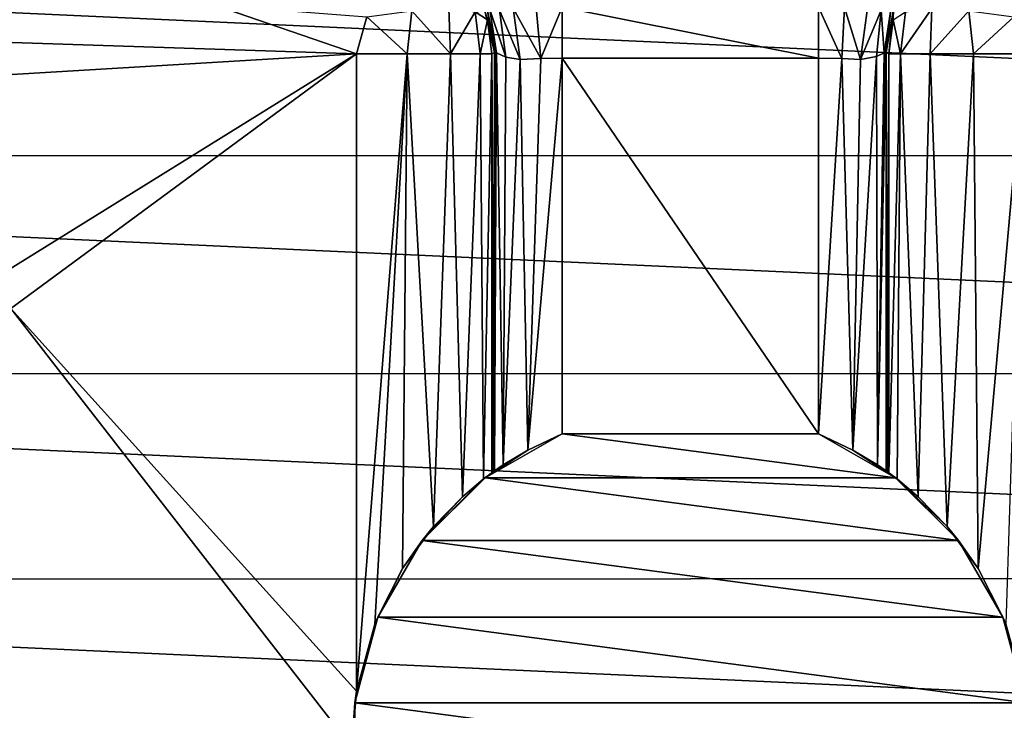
# Model space of a CAD drawing. Header units: millimetres. Extents: x -65 to 65, y -68 to 87.
# Tile 92 of 196: x -4.95 to 2.32, y -9.73 to -4.63. Entities that reach past the tile are written whole.
import ezdxf

# ---------------------------------------------------------------- set-up
doc = ezdxf.new("R2010")
doc.units = ezdxf.units.MM
doc.header["$LTSCALE"] = 65.185185
for name, color, linetype in [('169', 7, 'CONTINUOUS'), ('230', 7, 'CONTINUOUS'), ('234', 7, 'CONTINUOUS'), ('235', 7, 'CONTINUOUS'), ('236', 7, 'CONTINUOUS'), ('245', 7, 'CONTINUOUS'), ('246', 7, 'CONTINUOUS'), ('264', 7, 'CONTINUOUS'), ('272', 7, 'CONTINUOUS'), ('291', 7, 'CONTINUOUS'), ('303', 7, 'CONTINUOUS'), ('304', 7, 'CONTINUOUS'), ('305', 7, 'CONTINUOUS'), ('306', 7, 'CONTINUOUS'), ('307', 7, 'CONTINUOUS'), ('308', 7, 'CONTINUOUS'), ('309', 7, 'CONTINUOUS'), ('310', 7, 'CONTINUOUS'), ('311', 7, 'CONTINUOUS'), ('312', 7, 'CONTINUOUS'), ('313', 7, 'CONTINUOUS'), ('492', 7, 'CONTINUOUS')]:
    doc.layers.add(name, color=color, linetype=linetype)

msp = doc.modelspace()

# ---------------------------------------------------------------- linework, layer by layer
at = {"layer": '169', "linetype": 'CONTINUOUS'}
for points in [[(18.8469, -3.9363, 120.9), (-18.8434, -3.9447, 120.9), (18.0413, -5.6287, 120.9), (18.8469, -3.9363, 120.9)], [(-18.8434, -3.9447, 120.9), (-18.0373, -5.6362, 120.9), (18.0413, -5.6287, 120.9), (-18.8434, -3.9447, 120.9)], [(18.0413, -5.6287, 120.9), (-18.0373, -5.6362, 120.9), (17.0842, -7.2392, 120.9), (18.0413, -5.6287, 120.9)], [(-18.0373, -5.6362, 120.9), (-17.0799, -7.2458, 120.9), (17.0842, -7.2392, 120.9), (-18.0373, -5.6362, 120.9)], [(17.0842, -7.2392, 120.9), (-17.0799, -7.2458, 120.9), (15.9851, -8.7545, 120.9), (17.0842, -7.2392, 120.9)], [(-17.0799, -7.2458, 120.9), (-15.9806, -8.7601, 120.9), (15.9851, -8.7545, 120.9), (-17.0799, -7.2458, 120.9)], [(15.9851, -8.7545, 120.9), (-15.9806, -8.7601, 120.9), (14.7497, -10.1648, 120.9), (15.9851, -8.7545, 120.9)], [(-15.9806, -8.7601, 120.9), (-14.7452, -10.1695, 120.9), (14.7497, -10.1648, 120.9), (-15.9806, -8.7601, 120.9)]]:
    msp.add_3dface(points, dxfattribs=at)
at = {"layer": '230', "linetype": 'CONTINUOUS'}
for points in [[(-2.4657, -4.8805, 118.9), (-10.4714, -4.6184, 118.9), (-3.5123, -4.5209, 118.9), (-2.4657, -4.8805, 118.9)], [(-9.771, -5.3188, 118.9), (-10.4714, -4.6184, 118.9), (-2.4657, -4.8805, 118.9), (-9.771, -5.3188, 118.9)], [(-5.2008, -6.5776, 118.9), (-9.771, -5.3188, 118.9), (-2.4657, -4.8805, 118.9), (-5.2008, -6.5776, 118.9)], [(-5.018, -6.7604, 118.9), (-5.2008, -6.5776, 118.9), (-2.4657, -4.8805, 118.9), (-5.018, -6.7604, 118.9)], [(-2.4657, -9.5872, 118.9), (-5.018, -6.7604, 118.9), (-2.4657, -4.8805, 118.9), (-2.4657, -9.5872, 118.9)], [(-8.3307, -10.0746, 118.9), (-5.018, -6.7604, 118.9), (-2.5, -10, 118.9), (-8.3307, -10.0746, 118.9)], [(-5.018, -6.7604, 118.9), (-2.4657, -9.5872, 118.9), (-2.5, -10, 118.9), (-5.018, -6.7604, 118.9)]]:
    msp.add_3dface(points, dxfattribs=at)
at = {"layer": '234', "linetype": 'CONTINUOUS'}
for points in [[(0.9473, -7.6864, 116.9), (-0.9473, -7.6864, 116.9), (-0.9473, -4.9141, 116.9), (0.9473, -7.6864, 116.9)], [(0.9473, -4.9141, 116.9), (0.9473, -7.6864, 116.9), (-0.9473, -4.9141, 116.9), (0.9473, -4.9141, 116.9)], [(-1.5155, -8.0118, 116.9), (-0.9473, -7.6864, 116.9), (1.5155, -8.0118, 116.9), (-1.5155, -8.0118, 116.9)], [(1.5155, -8.0118, 116.9), (-0.9473, -7.6864, 116.9), (0.9473, -7.6864, 116.9), (1.5155, -8.0118, 116.9)], [(-1.9799, -8.4735, 116.9), (-1.5155, -8.0118, 116.9), (1.9799, -8.4735, 116.9), (-1.9799, -8.4735, 116.9)], [(1.9799, -8.4735, 116.9), (-1.5155, -8.0118, 116.9), (1.5155, -8.0118, 116.9), (1.9799, -8.4735, 116.9)], [(-2.3084, -9.0401, 116.9), (-1.9799, -8.4735, 116.9), (2.3084, -9.0401, 116.9), (-2.3084, -9.0401, 116.9)], [(2.3084, -9.0401, 116.9), (-1.9799, -8.4735, 116.9), (1.9799, -8.4735, 116.9), (2.3084, -9.0401, 116.9)], [(-2.4785, -9.6725, 116.9), (-2.3084, -9.0401, 116.9), (2.4785, -9.6725, 116.9), (-2.4785, -9.6725, 116.9)], [(2.4785, -9.6725, 116.9), (-2.3084, -9.0401, 116.9), (2.3084, -9.0401, 116.9), (2.4785, -9.6725, 116.9)], [(-2.4785, -10.3275, 116.9), (-2.4785, -9.6725, 116.9), (2.4785, -10.3275, 116.9), (-2.4785, -10.3275, 116.9)], [(2.4785, -10.3275, 116.9), (-2.4785, -9.6725, 116.9), (2.4785, -9.6725, 116.9), (2.4785, -10.3275, 116.9)]]:
    msp.add_3dface(points, dxfattribs=at)
at = {"layer": '235', "linetype": 'CONTINUOUS'}
for points in [[(1.4663, -4.8805, 117.9349), (1.447, -7.9613, 117.3826), (1.447, -4.8708, 117.3826), (1.4663, -4.8805, 117.9349)], [(1.4567, -7.9682, 117.6589), (1.447, -7.9613, 117.3826), (1.4663, -4.8805, 117.9349), (1.4567, -7.9682, 117.6589)], [(1.4663, -7.9752, 117.9349), (1.4567, -7.9682, 117.6589), (1.4663, -4.8805, 117.9349), (1.4663, -7.9752, 117.9349)]]:
    msp.add_3dface(points, dxfattribs=at)
at = {"layer": '236', "linetype": 'CONTINUOUS'}
for points in [[(-1.447, -4.8708, 117.3826), (-1.447, -7.9613, 117.3826), (-1.4663, -4.8805, 117.9349), (-1.447, -4.8708, 117.3826)], [(-1.4567, -7.9682, 117.6589), (-1.4663, -7.9752, 117.9349), (-1.4663, -4.8805, 117.9349), (-1.4567, -7.9682, 117.6589)], [(-1.447, -7.9613, 117.3826), (-1.4567, -7.9682, 117.6589), (-1.4663, -4.8805, 117.9349), (-1.447, -7.9613, 117.3826)]]:
    msp.add_3dface(points, dxfattribs=at)
at = {"layer": '245', "linetype": 'CONTINUOUS'}
for points in [[(1.447, -4.8708, 117.3826), (1.3815, -7.9161, 117.152), (1.4424, -4.8704, 117.3302), (1.447, -4.8708, 117.3826)], [(1.4424, -4.8704, 117.3302), (1.3815, -7.9161, 117.152), (1.4324, -4.8744, 117.2788), (1.4424, -4.8704, 117.3302)], [(1.447, -4.8708, 117.3826), (1.447, -7.9613, 117.3826), (1.3815, -7.9161, 117.152), (1.447, -4.8708, 117.3826)], [(0.9473, -7.6864, 116.9), (0.9473, -4.9141, 116.9), (1.1195, -4.9165, 116.9306), (0.9473, -7.6864, 116.9)], [(1.2007, -7.8074, 116.969), (0.9473, -7.6864, 116.9), (1.1195, -4.9165, 116.9306), (1.2007, -7.8074, 116.969)], [(1.2573, -4.9225, 117.0077), (1.2007, -7.8074, 116.969), (1.1195, -4.9165, 116.9306), (1.2573, -4.9225, 117.0077)], [(1.3815, -7.9161, 117.152), (1.2007, -7.8074, 116.969), (1.3746, -4.902, 117.1403), (1.3815, -7.9161, 117.152)], [(1.3746, -4.902, 117.1403), (1.2007, -7.8074, 116.969), (1.2573, -4.9225, 117.0077), (1.3746, -4.902, 117.1403)], [(1.4324, -4.8744, 117.2788), (1.3815, -7.9161, 117.152), (1.3746, -4.902, 117.1403), (1.4324, -4.8744, 117.2788)]]:
    msp.add_3dface(points, dxfattribs=at)
at = {"layer": '246', "linetype": 'CONTINUOUS'}
for points in [[(-1.447, -7.9613, 117.3826), (-1.447, -4.8708, 117.3826), (-1.4424, -4.8704, 117.3302), (-1.447, -7.9613, 117.3826)], [(-1.4324, -4.8744, 117.2788), (-1.447, -7.9613, 117.3826), (-1.4424, -4.8704, 117.3302), (-1.4324, -4.8744, 117.2788)], [(-1.3813, -7.916, 117.1517), (-1.447, -7.9613, 117.3826), (-1.4324, -4.8744, 117.2788), (-1.3813, -7.916, 117.1517)], [(-1.3637, -4.9061, 117.1233), (-1.3813, -7.916, 117.1517), (-1.4324, -4.8744, 117.2788), (-1.3637, -4.9061, 117.1233)], [(-1.2573, -4.9225, 117.0077), (-1.3813, -7.916, 117.1517), (-1.3637, -4.9061, 117.1233), (-1.2573, -4.9225, 117.0077)], [(-1.1995, -7.8067, 116.9682), (-1.3813, -7.916, 117.1517), (-1.2573, -4.9225, 117.0077), (-1.1995, -7.8067, 116.9682)], [(-1.1042, -4.9161, 116.9252), (-1.1995, -7.8067, 116.9682), (-1.2573, -4.9225, 117.0077), (-1.1042, -4.9161, 116.9252)], [(-0.9473, -4.9141, 116.9), (-0.9473, -7.6864, 116.9), (-1.1995, -7.8067, 116.9682), (-0.9473, -4.9141, 116.9)], [(-0.9473, -4.9141, 116.9), (-1.1995, -7.8067, 116.9682), (-1.1042, -4.9161, 116.9252), (-0.9473, -4.9141, 116.9)]]:
    msp.add_3dface(points, dxfattribs=at)
at = {"layer": '264', "linetype": 'CONTINUOUS'}
for points in [[(-2.4657, -9.5872, 118.9), (-2.4657, -4.8805, 118.9), (-2.0911, -4.8805, 118.8272), (-2.4657, -9.5872, 118.9)], [(-2.3292, -9.0911, 118.8906), (-2.4657, -9.5872, 118.9), (-2.0911, -4.8805, 118.8272), (-2.3292, -9.0911, 118.8906)], [(-2.1246, -8.6823, 118.84), (-2.3292, -9.0911, 118.8906), (-2.0911, -4.8805, 118.8272), (-2.1246, -8.6823, 118.84)], [(-1.896, -8.3702, 118.7219), (-2.1246, -8.6823, 118.84), (-2.0911, -4.8805, 118.8272), (-1.896, -8.3702, 118.7219)], [(-1.771, -4.8805, 118.6193), (-1.896, -8.3702, 118.7219), (-2.0911, -4.8805, 118.8272), (-1.771, -4.8805, 118.6193)], [(-1.6827, -8.1513, 118.5221), (-1.896, -8.3702, 118.7219), (-1.771, -4.8805, 118.6193), (-1.6827, -8.1513, 118.5221)], [(-1.5521, -4.8805, 118.3067), (-1.6827, -8.1513, 118.5221), (-1.771, -4.8805, 118.6193), (-1.5521, -4.8805, 118.3067)], [(-1.5264, -8.0204, 118.243), (-1.6827, -8.1513, 118.5221), (-1.5521, -4.8805, 118.3067), (-1.5264, -8.0204, 118.243)], [(-1.4663, -4.8805, 117.9349), (-1.5264, -8.0204, 118.243), (-1.5521, -4.8805, 118.3067), (-1.4663, -4.8805, 117.9349)], [(-1.4663, -4.8805, 117.9349), (-1.4663, -7.9752, 117.9349), (-1.5264, -8.0204, 118.243), (-1.4663, -4.8805, 117.9349)]]:
    msp.add_3dface(points, dxfattribs=at)
at = {"layer": '272', "linetype": 'CONTINUOUS'}
for points in [[(1.4663, -7.9752, 117.9349), (1.4663, -4.8805, 117.9349), (1.5521, -4.8805, 118.3067), (1.4663, -7.9752, 117.9349)], [(1.5263, -8.0203, 118.2429), (1.4663, -7.9752, 117.9349), (1.5521, -4.8805, 118.3067), (1.5263, -8.0203, 118.2429)], [(1.6827, -8.1513, 118.522), (1.5263, -8.0203, 118.2429), (1.5521, -4.8805, 118.3067), (1.6827, -8.1513, 118.522)], [(1.771, -4.8805, 118.6193), (1.6827, -8.1513, 118.522), (1.5521, -4.8805, 118.3067), (1.771, -4.8805, 118.6193)], [(1.896, -8.3701, 118.7218), (1.6827, -8.1513, 118.522), (1.771, -4.8805, 118.6193), (1.896, -8.3701, 118.7218)], [(2.0911, -4.8805, 118.8272), (1.896, -8.3701, 118.7218), (1.771, -4.8805, 118.6193), (2.0911, -4.8805, 118.8272)], [(2.1246, -8.6823, 118.84), (1.896, -8.3701, 118.7218), (2.0911, -4.8805, 118.8272), (2.1246, -8.6823, 118.84)], [(2.4657, -4.8805, 118.9), (2.1246, -8.6823, 118.84), (2.0911, -4.8805, 118.8272), (2.4657, -4.8805, 118.9)], [(2.1246, -8.6823, 118.84), (2.4657, -4.8805, 118.9), (2.3291, -9.0908, 118.8906), (2.1246, -8.6823, 118.84)]]:
    msp.add_3dface(points, dxfattribs=at)
at = {"layer": '291', "linetype": 'CONTINUOUS'}
msp.add_3dface([(-2.4657, -4.8805, 118.9), (-3.5123, -4.5209, 118.9), (-2.3902, -4.6087, 118.8594), (-2.4657, -4.8805, 118.9)], dxfattribs=at)
at = {"layer": '303', "linetype": 'CONTINUOUS'}
for points in [[(-2.0577, -4.5628, 118.7559), (-2.0911, -4.8805, 118.8272), (-2.3902, -4.6087, 118.8594), (-2.0577, -4.5628, 118.7559)], [(-1.771, -4.8805, 118.6193), (-2.0911, -4.8805, 118.8272), (-2.0577, -4.5628, 118.7559), (-1.771, -4.8805, 118.6193)], [(-1.7839, -4.5476, 118.5514), (-1.771, -4.8805, 118.6193), (-2.0577, -4.5628, 118.7559), (-1.7839, -4.5476, 118.5514)], [(-1.5898, -4.5713, 118.2705), (-1.771, -4.8805, 118.6193), (-1.7839, -4.5476, 118.5514), (-1.5898, -4.5713, 118.2705)], [(-1.5521, -4.8805, 118.3067), (-1.771, -4.8805, 118.6193), (-1.5898, -4.5713, 118.2705), (-1.5521, -4.8805, 118.3067)], [(-1.5177, -4.5644, 117.9386), (-1.4985, -4.6293, 117.9387), (-1.5898, -4.5713, 118.2705), (-1.5177, -4.5644, 117.9386)], [(-1.4985, -4.6293, 117.9387), (-1.5521, -4.8805, 118.3067), (-1.5898, -4.5713, 118.2705), (-1.4985, -4.6293, 117.9387)], [(-2.0911, -4.8805, 118.8272), (-2.4657, -4.8805, 118.9), (-2.3902, -4.6087, 118.8594), (-2.0911, -4.8805, 118.8272)], [(-1.4663, -4.8805, 117.9349), (-1.5521, -4.8805, 118.3067), (-1.4985, -4.6293, 117.9387), (-1.4663, -4.8805, 117.9349)]]:
    msp.add_3dface(points, dxfattribs=at)
at = {"layer": '304', "linetype": 'CONTINUOUS'}
for points in [[(-1.4996, -4.5513, 117.3863), (-1.447, -4.8708, 117.3826), (-1.5177, -4.5644, 117.9386), (-1.4996, -4.5513, 117.3863)], [(-1.5177, -4.5644, 117.9386), (-1.447, -4.8708, 117.3826), (-1.4985, -4.6293, 117.9387), (-1.5177, -4.5644, 117.9386)], [(-1.447, -4.8708, 117.3826), (-1.4663, -4.8805, 117.9349), (-1.4985, -4.6293, 117.9387), (-1.447, -4.8708, 117.3826)]]:
    msp.add_3dface(points, dxfattribs=at)
at = {"layer": '305', "linetype": 'CONTINUOUS'}
for points in [[(-1.4424, -4.8704, 117.3302), (-1.447, -4.8708, 117.3826), (-1.4996, -4.5513, 117.3863), (-1.4424, -4.8704, 117.3302)], [(-1.4324, -4.8744, 117.2788), (-1.4424, -4.8704, 117.3302), (-1.4996, -4.5513, 117.3863), (-1.4324, -4.8744, 117.2788)], [(-1.4807, -4.5534, 117.2537), (-1.4324, -4.8744, 117.2788), (-1.4996, -4.5513, 117.3863), (-1.4807, -4.5534, 117.2537)]]:
    msp.add_3dface(points, dxfattribs=at)
at = {"layer": '306', "linetype": 'CONTINUOUS'}
for points in [[(-1.3637, -4.9061, 117.1233), (-1.4324, -4.8744, 117.2788), (-1.4807, -4.5534, 117.2537), (-1.3637, -4.9061, 117.1233)], [(-1.4096, -4.5581, 117.0796), (-1.3637, -4.9061, 117.1233), (-1.4807, -4.5534, 117.2537), (-1.4096, -4.5581, 117.0796)], [(-1.3081, -4.5447, 116.9533), (-1.2573, -4.9225, 117.0077), (-1.4096, -4.5581, 117.0796), (-1.3081, -4.5447, 116.9533)], [(-1.2573, -4.9225, 117.0077), (-1.3637, -4.9061, 117.1233), (-1.4096, -4.5581, 117.0796), (-1.2573, -4.9225, 117.0077)]]:
    msp.add_3dface(points, dxfattribs=at)
at = {"layer": '307', "linetype": 'CONTINUOUS'}
for points in [[(-1.1386, -4.5393, 116.859), (-1.1042, -4.9161, 116.9252), (-1.3081, -4.5447, 116.9533), (-1.1386, -4.5393, 116.859)], [(-1.1042, -4.9161, 116.9252), (-1.2573, -4.9225, 117.0077), (-1.3081, -4.5447, 116.9533), (-1.1042, -4.9161, 116.9252)], [(-0.9473, -4.5375, 116.8264), (-1.1042, -4.9161, 116.9252), (-1.1386, -4.5393, 116.859), (-0.9473, -4.5375, 116.8264)], [(-0.9473, -4.9141, 116.9), (-1.1042, -4.9161, 116.9252), (-0.9473, -4.5375, 116.8264), (-0.9473, -4.9141, 116.9)]]:
    msp.add_3dface(points, dxfattribs=at)
at = {"layer": '308', "linetype": 'CONTINUOUS'}
for points in [[(0.9473, -4.9141, 116.9), (-0.9473, -4.9141, 116.9), (-0.9473, -4.5375, 116.8264), (0.9473, -4.9141, 116.9)], [(0.9473, -4.5375, 116.8264), (0.9473, -4.9141, 116.9), (-0.9473, -4.5375, 116.8264), (0.9473, -4.5375, 116.8264)]]:
    msp.add_3dface(points, dxfattribs=at)
at = {"layer": '309', "linetype": 'CONTINUOUS'}
for points in [[(1.1195, -4.9165, 116.9306), (0.9473, -4.9141, 116.9), (0.9473, -4.5375, 116.8264), (1.1195, -4.9165, 116.9306)], [(1.1387, -4.5393, 116.8591), (1.1195, -4.9165, 116.9306), (0.9473, -4.5375, 116.8264), (1.1387, -4.5393, 116.8591)], [(1.2573, -4.9225, 117.0077), (1.1195, -4.9165, 116.9306), (1.1387, -4.5393, 116.8591), (1.2573, -4.9225, 117.0077)], [(1.3081, -4.5447, 116.9533), (1.2573, -4.9225, 117.0077), (1.1387, -4.5393, 116.8591), (1.3081, -4.5447, 116.9533)]]:
    msp.add_3dface(points, dxfattribs=at)
at = {"layer": '310', "linetype": 'CONTINUOUS'}
for points in [[(1.4095, -4.5585, 117.0797), (1.2573, -4.9225, 117.0077), (1.3081, -4.5447, 116.9533), (1.4095, -4.5585, 117.0797)], [(1.3746, -4.902, 117.1403), (1.2573, -4.9225, 117.0077), (1.4095, -4.5585, 117.0797), (1.3746, -4.902, 117.1403)], [(1.4324, -4.8744, 117.2788), (1.3746, -4.902, 117.1403), (1.4095, -4.5585, 117.0797), (1.4324, -4.8744, 117.2788)], [(1.4807, -4.5534, 117.2537), (1.4324, -4.8744, 117.2788), (1.4095, -4.5585, 117.0797), (1.4807, -4.5534, 117.2537)]]:
    msp.add_3dface(points, dxfattribs=at)
at = {"layer": '311', "linetype": 'CONTINUOUS'}
for points in [[(1.4424, -4.8704, 117.3302), (1.4324, -4.8744, 117.2788), (1.4807, -4.5534, 117.2537), (1.4424, -4.8704, 117.3302)], [(1.447, -4.8708, 117.3826), (1.4424, -4.8704, 117.3302), (1.4807, -4.5534, 117.2537), (1.447, -4.8708, 117.3826)], [(1.4996, -4.5513, 117.3863), (1.447, -4.8708, 117.3826), (1.4807, -4.5534, 117.2537), (1.4996, -4.5513, 117.3863)]]:
    msp.add_3dface(points, dxfattribs=at)
at = {"layer": '312', "linetype": 'CONTINUOUS'}
for points in [[(1.4663, -4.8805, 117.9349), (1.447, -4.8708, 117.3826), (1.4996, -4.5513, 117.3863), (1.4663, -4.8805, 117.9349)], [(1.4985, -4.6293, 117.9387), (1.4663, -4.8805, 117.9349), (1.4996, -4.5513, 117.3863), (1.4985, -4.6293, 117.9387)]]:
    msp.add_3dface(points, dxfattribs=at)
at = {"layer": '313', "linetype": 'CONTINUOUS'}
for points in [[(1.5898, -4.5713, 118.2705), (1.5521, -4.8805, 118.3067), (1.4985, -4.6293, 117.9387), (1.5898, -4.5713, 118.2705)], [(1.771, -4.8805, 118.6193), (1.5521, -4.8805, 118.3067), (1.7838, -4.5476, 118.5513), (1.771, -4.8805, 118.6193)], [(1.7838, -4.5476, 118.5513), (1.5521, -4.8805, 118.3067), (1.5898, -4.5713, 118.2705), (1.7838, -4.5476, 118.5513)], [(2.0576, -4.5628, 118.7558), (1.771, -4.8805, 118.6193), (1.7838, -4.5476, 118.5513), (2.0576, -4.5628, 118.7558)], [(2.0911, -4.8805, 118.8272), (1.771, -4.8805, 118.6193), (2.0576, -4.5628, 118.7558), (2.0911, -4.8805, 118.8272)], [(2.3899, -4.6086, 118.8593), (2.0911, -4.8805, 118.8272), (2.0576, -4.5628, 118.7558), (2.3899, -4.6086, 118.8593)], [(1.5521, -4.8805, 118.3067), (1.4663, -4.8805, 117.9349), (1.4985, -4.6293, 117.9387), (1.5521, -4.8805, 118.3067)], [(2.4657, -4.8805, 118.9), (2.0911, -4.8805, 118.8272), (2.3899, -4.6086, 118.8593), (2.4657, -4.8805, 118.9)]]:
    msp.add_3dface(points, dxfattribs=at)
at = {"layer": '492', "linetype": 'CONTINUOUS'}
for points in [[(-0.9473, -7.6864, 116.9), (-1.5155, -8.0118, 116.9), (-1.1995, -7.8067, 116.9682), (-0.9473, -7.6864, 116.9)], [(1.5155, -8.0118, 116.9), (0.9473, -7.6864, 116.9), (1.2007, -7.8074, 116.969), (1.5155, -8.0118, 116.9)], [(-1.5155, -8.0118, 116.9), (-1.3813, -7.916, 117.1517), (-1.1995, -7.8067, 116.9682), (-1.5155, -8.0118, 116.9)], [(1.5155, -8.0118, 116.9), (1.2007, -7.8074, 116.969), (1.3815, -7.9161, 117.152), (1.5155, -8.0118, 116.9)], [(-1.5155, -8.0118, 116.9), (-1.447, -7.9613, 117.3826), (-1.3813, -7.916, 117.1517), (-1.5155, -8.0118, 116.9)], [(1.447, -7.9613, 117.3826), (1.5155, -8.0118, 116.9), (1.3815, -7.9161, 117.152), (1.447, -7.9613, 117.3826)], [(-1.4663, -7.9752, 117.9349), (-1.5155, -8.0118, 116.9), (-1.5264, -8.0204, 118.243), (-1.4663, -7.9752, 117.9349)], [(-1.5155, -8.0118, 116.9), (-1.4567, -7.9682, 117.6589), (-1.447, -7.9613, 117.3826), (-1.5155, -8.0118, 116.9)], [(-1.5155, -8.0118, 116.9), (-1.4663, -7.9752, 117.9349), (-1.4567, -7.9682, 117.6589), (-1.5155, -8.0118, 116.9)], [(1.447, -7.9613, 117.3826), (1.4567, -7.9682, 117.6589), (1.5155, -8.0118, 116.9), (1.447, -7.9613, 117.3826)], [(1.4663, -7.9752, 117.9349), (1.5155, -8.0118, 116.9), (1.4567, -7.9682, 117.6589), (1.4663, -7.9752, 117.9349)], [(1.5155, -8.0118, 116.9), (1.4663, -7.9752, 117.9349), (1.5263, -8.0203, 118.2429), (1.5155, -8.0118, 116.9)], [(-1.5155, -8.0118, 116.9), (-1.9799, -8.4735, 116.9), (-1.5264, -8.0204, 118.243), (-1.5155, -8.0118, 116.9)], [(-1.9799, -8.4735, 116.9), (-1.6827, -8.1513, 118.5221), (-1.5264, -8.0204, 118.243), (-1.9799, -8.4735, 116.9)], [(1.9799, -8.4735, 116.9), (1.5155, -8.0118, 116.9), (1.896, -8.3701, 118.7218), (1.9799, -8.4735, 116.9)], [(1.5155, -8.0118, 116.9), (1.5263, -8.0203, 118.2429), (1.6827, -8.1513, 118.522), (1.5155, -8.0118, 116.9)], [(1.5155, -8.0118, 116.9), (1.6827, -8.1513, 118.522), (1.896, -8.3701, 118.7218), (1.5155, -8.0118, 116.9)], [(-1.9799, -8.4735, 116.9), (-1.896, -8.3702, 118.7219), (-1.6827, -8.1513, 118.5221), (-1.9799, -8.4735, 116.9)], [(-1.9799, -8.4735, 116.9), (-2.1246, -8.6823, 118.84), (-1.896, -8.3702, 118.7219), (-1.9799, -8.4735, 116.9)], [(1.9799, -8.4735, 116.9), (1.896, -8.3701, 118.7218), (2.1246, -8.6823, 118.84), (1.9799, -8.4735, 116.9)], [(-1.9799, -8.4735, 116.9), (-2.3084, -9.0401, 116.9), (-2.1246, -8.6823, 118.84), (-1.9799, -8.4735, 116.9)], [(2.3084, -9.0401, 116.9), (1.9799, -8.4735, 116.9), (2.1246, -8.6823, 118.84), (2.3084, -9.0401, 116.9)], [(-2.3084, -9.0401, 116.9), (-2.3292, -9.0911, 118.8906), (-2.1246, -8.6823, 118.84), (-2.3084, -9.0401, 116.9)], [(2.3084, -9.0401, 116.9), (2.1246, -8.6823, 118.84), (2.3291, -9.0908, 118.8906), (2.3084, -9.0401, 116.9)], [(-2.3084, -9.0401, 116.9), (-2.4785, -9.6725, 116.9), (-2.3292, -9.0911, 118.8906), (-2.3084, -9.0401, 116.9)], [(2.4657, -9.5872, 118.9), (2.4785, -9.6725, 116.9), (2.3084, -9.0401, 116.9), (2.4657, -9.5872, 118.9)], [(2.4657, -9.5872, 118.9), (2.3084, -9.0401, 116.9), (2.3291, -9.0908, 118.8906), (2.4657, -9.5872, 118.9)], [(-2.4785, -9.6725, 116.9), (-2.4657, -9.5872, 118.9), (-2.3292, -9.0911, 118.8906), (-2.4785, -9.6725, 116.9)], [(-2.5, -10, 118.9), (-2.4657, -9.5872, 118.9), (-2.4785, -9.6725, 116.9), (-2.5, -10, 118.9)], [(-2.5, -10, 118.9), (-2.4785, -9.6725, 116.9), (-2.4785, -10.3275, 116.9), (-2.5, -10, 118.9)]]:
    msp.add_3dface(points, dxfattribs=at)

doc.saveas('drawing.dxf')
